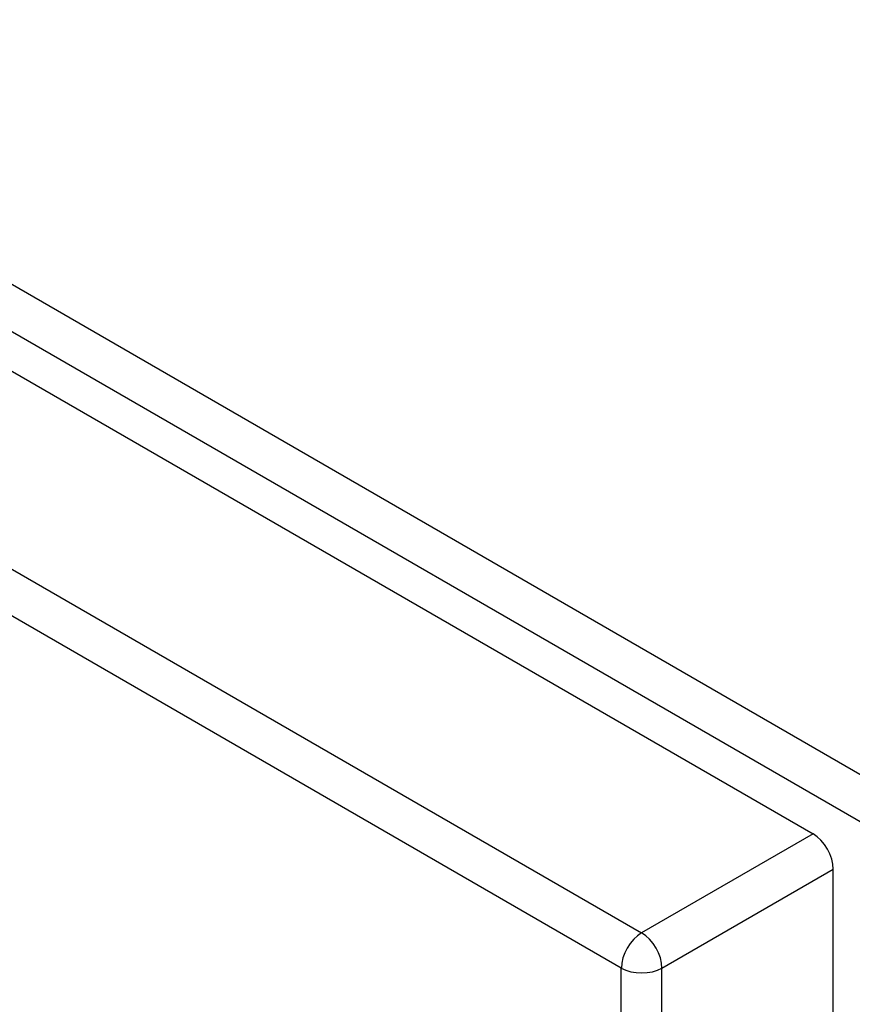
# Model space of a CAD drawing. Header units: inches. Extents: x 378 to 445.2, y 145.3 to 209.5.
# Tile 120 of 129: x 435.1 to 438, y 169.5 to 172.9. Entities that reach past the tile are written whole.
import ezdxf

# ---------------------------------------------------------------- set-up
doc = ezdxf.new("R2010")
doc.units = ezdxf.units.IN
doc.header["$MEASUREMENT"] = 0
doc.layers.add('Visible Edges(ANSI)', color=7, linetype='Continuous', lineweight=25)
doc.layers.add('Visible Tangent Edges(ANSI)', color=7, linetype='Continuous', lineweight=25)

msp = doc.modelspace()

# ---------------------------------------------------------------- linework, layer by layer
at = {"layer": 'Visible Edges(ANSI)'}
for p, q in [((408.4261, 187.1039), (437.8453, 170.1188)), ((437.9153, 145.8268), (437.9153, 169.9975))]:
    msp.add_line(p, q, dxfattribs=at)
msp.add_ellipse((437.8453, 170.0379), major_axis=(-0.0495, 0.0857), ratio=0.57735, start_param=3.926991, end_param=5.497787, dxfattribs=at)
at = {"layer": 'Visible Tangent Edges(ANSI)'}
for p, q in [((438.1161, 170.2603), (408.5576, 187.3259)), ((408.4876, 187.2047), (438.0461, 170.1391)), ((407.8357, 186.7631), (437.2549, 169.7779)), ((437.1849, 169.6566), (407.7657, 186.6418)), ((437.8453, 170.1188), (437.2549, 169.7779)), ((437.3249, 169.6566), (437.9153, 169.9975)), ((437.1849, 145.3904), (437.1849, 169.6566)), ((437.3249, 145.3904), (437.3249, 169.6566))]:
    msp.add_line(p, q, dxfattribs=at)
for major_axis, start_param, end_param in [((0.0495, 0.0857), 0.785398, 2.356194), ((-0.0495, 0.0857), 3.926991, 5.497787), ((-0.099, 0), 0.785398, 2.356194)]:
    msp.add_ellipse((437.2549, 169.6971), major_axis=major_axis, ratio=0.57735, start_param=start_param, end_param=end_param, dxfattribs=at)

doc.saveas('drawing.dxf')
